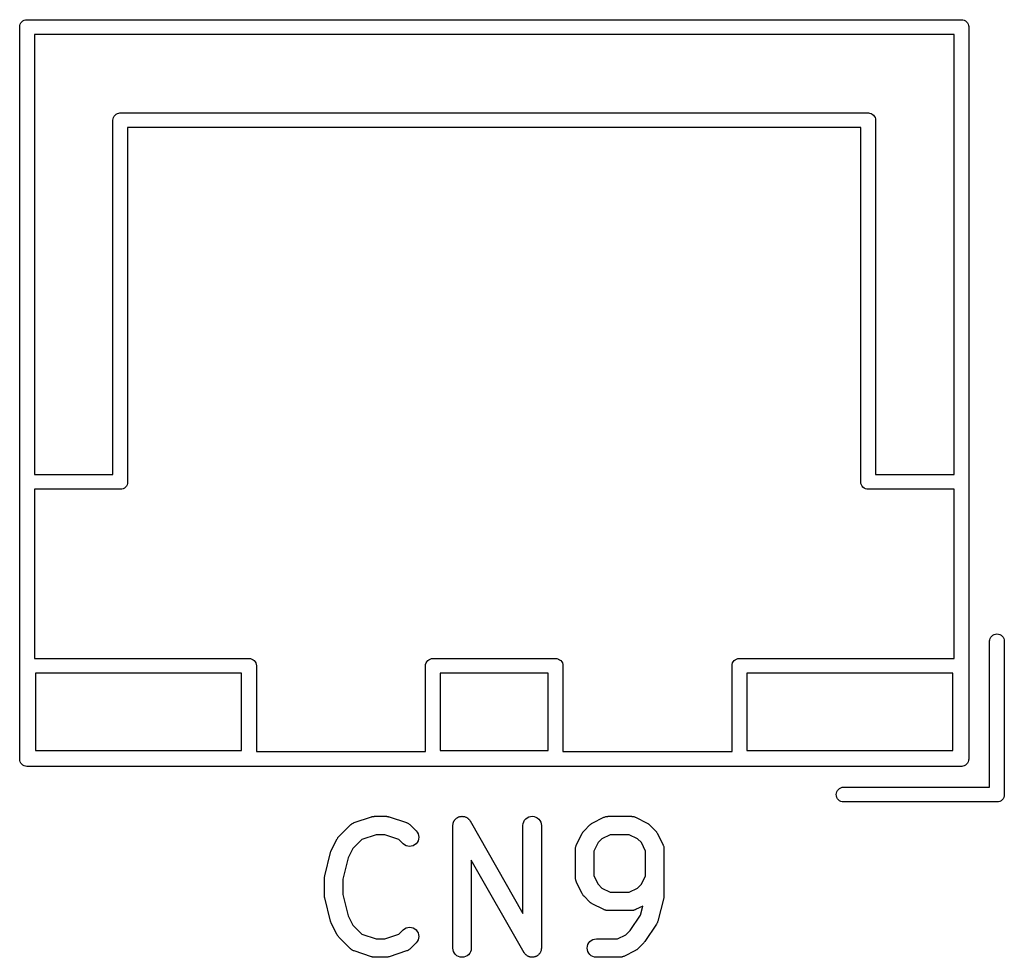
# Model space of a CAD drawing. Extents: x 0.02 to 3.89, y 0.07 to 3.88.
# Tile 62 of 172: x 0.27 to 0.58, y 3.12 to 3.42. Entities that reach past the tile are written whole.
import ezdxf

# ---------------------------------------------------------------- set-up
doc = ezdxf.new("R2010")
doc.units = 0
doc.header["$MEASUREMENT"] = 0
doc.layers.add('BLACK', color=7, linetype='CONTINUOUS')

msp = doc.modelspace()

# ---------------------------------------------------------------- linework, layer by layer
at = {"layer": 'BLACK', "linetype": 'CONTINUOUS'}
for p, q in [((0.267318, 3.42085), (0.267613, 3.42121)), ((0.267613, 3.42121), (0.267973, 3.4215)), ((0.267973, 3.4215), (0.268383, 3.42172)), ((0.268383, 3.42172), (0.268828, 3.42186)), ((0.268828, 3.42186), (0.269175, 3.42189)), ((0.269175, 3.42189), (0.269291, 3.4219)), ((0.269291, 3.4219), (0.269407, 3.42189)), ((0.269407, 3.42189), (0.569175, 3.42189)), ((0.569175, 3.42189), (0.569291, 3.4219)), ((0.569291, 3.4219), (0.569754, 3.42186)), ((0.569754, 3.42186), (0.5702, 3.42172)), ((0.5702, 3.42172), (0.57061, 3.4215)), ((0.57061, 3.4215), (0.57097, 3.42121)), ((0.57097, 3.42121), (0.571265, 3.42085)), ((0.266918, 3.41953), (0.266963, 3.41999)), ((0.266929, 3.41941), (0.266918, 3.41953)), ((0.266929, 3.1846), (0.266929, 3.41941)), ((0.266963, 3.41999), (0.267098, 3.42044)), ((0.267098, 3.42044), (0.267318, 3.42085)), ((0.571265, 3.42085), (0.571484, 3.42044)), ((0.571484, 3.42044), (0.571619, 3.41999)), ((0.571619, 3.41999), (0.571649, 3.41969)), ((0.571649, 3.41969), (0.571665, 3.41953)), ((0.571665, 3.41953), (0.571654, 3.41941)), ((0.571654, 3.41941), (0.571654, 3.1846)), ((0.566929, 3.41717), (0.271654, 3.41717)), ((0.271654, 3.41717), (0.271654, 3.27583)), ((0.566929, 3.27583), (0.566929, 3.41717)), ((0.296839, 3.38961), (0.296885, 3.39007)), ((0.29685, 3.38949), (0.296839, 3.38961)), ((0.29685, 3.27583), (0.29685, 3.38949)), ((0.296885, 3.39007), (0.29702, 3.39051)), ((0.29702, 3.39051), (0.297239, 3.39092)), ((0.297239, 3.39092), (0.297534, 3.39128)), ((0.297534, 3.39128), (0.297894, 3.39158)), ((0.297894, 3.39158), (0.298304, 3.3918)), ((0.298304, 3.3918), (0.29875, 3.39193)), ((0.29875, 3.39193), (0.299097, 3.39197)), ((0.299097, 3.39197), (0.299213, 3.39198)), ((0.299097, 3.39197), (0.299097, 3.39197)), ((0.299213, 3.39198), (0.299329, 3.39197)), ((0.299329, 3.39197), (0.539254, 3.39197)), ((0.539254, 3.39197), (0.53937, 3.39198)), ((0.53937, 3.39198), (0.539486, 3.39197)), ((0.539486, 3.39197), (0.539833, 3.39193)), ((0.539833, 3.39193), (0.540278, 3.3918)), ((0.540278, 3.3918), (0.540689, 3.39158)), ((0.540689, 3.39158), (0.541048, 3.39128)), ((0.541048, 3.39128), (0.541344, 3.39092)), ((0.541344, 3.39092), (0.541563, 3.39051)), ((0.541563, 3.39051), (0.541698, 3.39007)), ((0.541698, 3.39007), (0.541728, 3.38977)), ((0.541728, 3.38977), (0.541744, 3.38961)), ((0.541744, 3.38961), (0.541732, 3.38949)), ((0.541732, 3.38949), (0.541732, 3.27583)), ((0.537008, 3.38724), (0.301575, 3.38724)), ((0.301575, 3.38724), (0.301575, 3.27358)), ((0.537008, 3.27358), (0.537008, 3.38724)), ((0.271654, 3.27583), (0.29685, 3.27583)), ((0.541732, 3.27583), (0.566929, 3.27583)), ((0.301406, 3.27256), (0.301186, 3.27215)), ((0.301541, 3.273), (0.301406, 3.27256)), ((0.301586, 3.27346), (0.301541, 3.273)), ((0.301575, 3.27358), (0.301586, 3.27346)), ((0.536996, 3.27346), (0.537008, 3.27358)), ((0.537042, 3.273), (0.536996, 3.27346)), ((0.537177, 3.27256), (0.537042, 3.273)), ((0.537396, 3.27215), (0.537177, 3.27256)), ((0.299097, 3.2711), (0.271654, 3.2711)), ((0.271654, 3.2711), (0.271654, 3.21677)), ((0.299213, 3.27109), (0.299097, 3.2711)), ((0.299329, 3.2711), (0.299213, 3.27109)), ((0.299676, 3.27114), (0.299329, 3.2711)), ((0.299329, 3.2711), (0.299329, 3.2711)), ((0.300121, 3.27127), (0.299676, 3.27114)), ((0.300531, 3.27149), (0.300121, 3.27127)), ((0.300891, 3.27179), (0.300531, 3.27149)), ((0.301186, 3.27215), (0.300891, 3.27179)), ((0.537692, 3.27179), (0.537396, 3.27215)), ((0.538051, 3.27149), (0.537692, 3.27179)), ((0.538462, 3.27127), (0.538051, 3.27149)), ((0.538907, 3.27114), (0.538462, 3.27127)), ((0.539143, 3.27111), (0.538907, 3.27114)), ((0.53937, 3.27109), (0.539143, 3.27111)), ((0.539486, 3.2711), (0.53937, 3.27109)), ((0.566929, 3.2711), (0.539486, 3.2711)), ((0.566929, 3.21677), (0.566929, 3.2711)), ((0.578346, 3.2224), (0.578381, 3.22275)), ((0.578346, 3.17543), (0.578346, 3.2224)), ((0.578381, 3.22275), (0.578516, 3.22319)), ((0.578516, 3.22319), (0.578735, 3.2236)), ((0.578735, 3.2236), (0.57903, 3.22396)), ((0.57903, 3.22396), (0.57939, 3.22426)), ((0.57939, 3.22426), (0.5798, 3.22448)), ((0.5798, 3.22448), (0.580246, 3.22461)), ((0.580246, 3.22461), (0.580709, 3.22466)), ((0.580709, 3.22466), (0.581172, 3.22461)), ((0.581172, 3.22461), (0.581617, 3.22448)), ((0.581617, 3.22448), (0.582027, 3.22426)), ((0.582027, 3.22426), (0.582387, 3.22396)), ((0.582387, 3.22396), (0.582682, 3.2236)), ((0.582682, 3.2236), (0.582902, 3.22319)), ((0.582902, 3.22319), (0.583037, 3.22275)), ((0.583037, 3.22275), (0.583071, 3.2224)), ((0.583071, 3.2224), (0.583071, 3.17319)), ((0.271654, 3.21677), (0.340435, 3.21677)), ((0.340435, 3.21677), (0.340551, 3.21678)), ((0.340551, 3.21678), (0.341014, 3.21674)), ((0.341014, 3.21674), (0.34146, 3.2166)), ((0.34146, 3.2166), (0.34187, 3.21638)), ((0.34187, 3.21638), (0.34223, 3.21609)), ((0.34223, 3.21609), (0.342525, 3.21573)), ((0.342525, 3.21573), (0.342744, 3.21532)), ((0.397413, 3.21532), (0.397633, 3.21573)), ((0.397633, 3.21573), (0.397928, 3.21609)), ((0.397928, 3.21609), (0.398288, 3.21638)), ((0.398288, 3.21638), (0.398698, 3.2166)), ((0.398698, 3.2166), (0.399143, 3.21674)), ((0.399143, 3.21674), (0.39949, 3.21677)), ((0.39949, 3.21677), (0.399606, 3.21678)), ((0.399606, 3.21678), (0.399722, 3.21677)), ((0.399722, 3.21677), (0.43886, 3.21677)), ((0.43886, 3.21677), (0.438976, 3.21678)), ((0.438976, 3.21678), (0.439439, 3.21674)), ((0.439439, 3.21674), (0.439885, 3.2166)), ((0.439885, 3.2166), (0.440295, 3.21638)), ((0.440295, 3.21638), (0.440655, 3.21609)), ((0.440655, 3.21609), (0.44095, 3.21573)), ((0.44095, 3.21573), (0.441169, 3.21532)), ((0.495839, 3.21532), (0.496058, 3.21573)), ((0.496058, 3.21573), (0.496353, 3.21609)), ((0.496353, 3.21609), (0.496713, 3.21638)), ((0.496713, 3.21638), (0.497123, 3.2166)), ((0.497123, 3.2166), (0.497568, 3.21674)), ((0.497568, 3.21674), (0.497916, 3.21677)), ((0.497916, 3.21677), (0.498031, 3.21678)), ((0.498031, 3.21678), (0.498147, 3.21677)), ((0.498147, 3.21677), (0.566929, 3.21677)), ((0.342744, 3.21532), (0.342879, 3.21487)), ((0.342879, 3.21487), (0.342909, 3.21457)), ((0.342909, 3.21457), (0.342925, 3.21441)), ((0.342925, 3.21441), (0.342913, 3.21429)), ((0.342913, 3.21429), (0.342913, 3.18685)), ((0.397233, 3.21441), (0.397278, 3.21487)), ((0.397244, 3.21429), (0.397233, 3.21441)), ((0.397244, 3.18685), (0.397244, 3.21429)), ((0.397278, 3.21487), (0.397413, 3.21532)), ((0.441169, 3.21532), (0.441304, 3.21487)), ((0.441304, 3.21487), (0.441334, 3.21457)), ((0.441334, 3.21457), (0.44135, 3.21441)), ((0.44135, 3.21441), (0.441339, 3.21429)), ((0.441339, 3.21429), (0.441339, 3.18685)), ((0.495658, 3.21441), (0.495703, 3.21487)), ((0.495669, 3.21429), (0.495658, 3.21441)), ((0.495669, 3.18685), (0.495669, 3.21429)), ((0.495703, 3.21487), (0.495839, 3.21532)), ((0.272047, 3.21205), (0.272047, 3.18724)), ((0.338189, 3.21205), (0.272047, 3.21205)), ((0.338189, 3.18724), (0.338189, 3.21205)), ((0.401969, 3.21205), (0.401969, 3.18724)), ((0.436614, 3.21205), (0.401969, 3.21205)), ((0.436614, 3.18724), (0.436614, 3.21205)), ((0.500394, 3.21205), (0.500394, 3.18724)), ((0.566535, 3.21205), (0.500394, 3.21205)), ((0.566535, 3.18724), (0.566535, 3.21205)), ((0.272047, 3.18724), (0.338189, 3.18724)), ((0.401969, 3.18724), (0.436614, 3.18724)), ((0.500394, 3.18724), (0.566535, 3.18724)), ((0.266918, 3.18449), (0.266929, 3.1846)), ((0.266963, 3.18403), (0.266918, 3.18449)), ((0.267098, 3.18358), (0.266963, 3.18403)), ((0.342913, 3.18685), (0.397244, 3.18685)), ((0.441339, 3.18685), (0.495669, 3.18685)), ((0.571619, 3.18403), (0.571484, 3.18358)), ((0.571637, 3.1842), (0.571619, 3.18403)), ((0.571654, 3.18437), (0.571637, 3.1842)), ((0.571654, 3.1846), (0.571665, 3.18449)), ((0.571665, 3.18449), (0.571654, 3.18437)), ((0.571654, 3.18437), (0.571654, 3.18437)), ((0.267318, 3.18317), (0.267098, 3.18358)), ((0.267613, 3.18281), (0.267318, 3.18317)), ((0.267973, 3.18251), (0.267613, 3.18281)), ((0.268383, 3.1823), (0.267973, 3.18251)), ((0.268828, 3.18216), (0.268383, 3.1823)), ((0.269175, 3.18213), (0.268828, 3.18216)), ((0.269291, 3.18211), (0.269175, 3.18213)), ((0.269175, 3.18213), (0.269175, 3.18213)), ((0.269407, 3.18213), (0.269291, 3.18211)), ((0.569175, 3.18213), (0.269407, 3.18213)), ((0.569291, 3.18211), (0.569175, 3.18213)), ((0.569407, 3.18213), (0.569291, 3.18211)), ((0.569754, 3.18216), (0.569407, 3.18213)), ((0.569407, 3.18213), (0.569407, 3.18213)), ((0.5702, 3.1823), (0.569754, 3.18216)), ((0.57061, 3.18251), (0.5702, 3.1823)), ((0.57097, 3.18281), (0.57061, 3.18251)), ((0.571265, 3.18317), (0.57097, 3.18281)), ((0.571484, 3.18358), (0.571265, 3.18317)), ((0.529303, 3.17398), (0.529522, 3.17439)), ((0.529522, 3.17439), (0.529818, 3.17475)), ((0.529818, 3.17475), (0.530177, 3.17504)), ((0.530177, 3.17504), (0.530588, 3.17526)), ((0.530588, 3.17526), (0.531033, 3.1754)), ((0.531033, 3.1754), (0.53138, 3.17543)), ((0.53138, 3.17543), (0.578346, 3.17543)), ((0.529122, 3.17307), (0.529168, 3.17353)), ((0.529168, 3.17261), (0.529122, 3.17307)), ((0.529168, 3.17353), (0.529303, 3.17398)), ((0.529303, 3.17216), (0.529168, 3.17261)), ((0.529522, 3.17175), (0.529303, 3.17216)), ((0.529818, 3.17139), (0.529522, 3.17175)), ((0.530177, 3.1711), (0.529818, 3.17139)), ((0.582387, 3.17139), (0.582027, 3.1711)), ((0.582682, 3.17175), (0.582387, 3.17139)), ((0.582902, 3.17216), (0.582682, 3.17175)), ((0.583037, 3.17261), (0.582902, 3.17216)), ((0.583051, 3.17276), (0.583037, 3.17261)), ((0.583071, 3.17295), (0.583051, 3.17276)), ((0.583071, 3.17319), (0.583082, 3.17307)), ((0.583082, 3.17307), (0.583071, 3.17295)), ((0.583071, 3.17295), (0.583071, 3.17295)), ((0.530588, 3.17088), (0.530177, 3.1711)), ((0.531033, 3.17074), (0.530588, 3.17088)), ((0.53138, 3.17071), (0.531033, 3.17074)), ((0.580593, 3.17071), (0.53138, 3.17071)), ((0.580709, 3.1707), (0.580593, 3.17071)), ((0.580825, 3.17071), (0.580709, 3.1707)), ((0.581172, 3.17074), (0.580825, 3.17071)), ((0.580825, 3.17071), (0.580825, 3.17071)), ((0.581617, 3.17088), (0.581172, 3.17074)), ((0.582027, 3.1711), (0.581617, 3.17088)), ((0.374301, 3.16406), (0.379925, 3.16594)), ((0.379925, 3.16594), (0.379964, 3.16595)), ((0.379964, 3.16595), (0.380126, 3.16598)), ((0.380126, 3.16598), (0.380285, 3.16603)), ((0.380285, 3.16603), (0.380408, 3.16604)), ((0.380408, 3.16604), (0.380528, 3.16607)), ((0.380528, 3.16607), (0.380693, 3.16607)), ((0.380693, 3.16607), (0.380859, 3.16609)), ((0.380859, 3.16609), (0.384608, 3.16609)), ((0.384608, 3.16609), (0.384649, 3.16609)), ((0.384649, 3.16609), (0.384814, 3.16607)), ((0.384814, 3.16607), (0.38498, 3.16606)), ((0.38498, 3.16606), (0.3851, 3.16604)), ((0.3851, 3.16604), (0.385222, 3.16602)), ((0.385222, 3.16602), (0.38538, 3.16597)), ((0.38538, 3.16597), (0.385542, 3.16594)), ((0.385542, 3.16594), (0.391166, 3.16406)), ((0.406544, 3.1648), (0.406608, 3.16488)), ((0.406608, 3.16488), (0.406661, 3.16496)), ((0.406661, 3.16496), (0.406793, 3.1651)), ((0.406793, 3.1651), (0.406914, 3.16524)), ((0.406914, 3.16524), (0.406992, 3.16531)), ((0.406992, 3.16531), (0.407061, 3.16538)), ((0.407061, 3.16538), (0.407216, 3.16549)), ((0.407216, 3.16549), (0.407363, 3.16561)), ((0.407363, 3.16561), (0.407452, 3.16565)), ((0.407452, 3.16565), (0.407533, 3.16571)), ((0.407533, 3.16571), (0.407706, 3.16578)), ((0.407706, 3.16578), (0.407874, 3.16587)), ((0.407874, 3.16587), (0.40797, 3.1659)), ((0.40797, 3.1659), (0.408061, 3.16594)), ((0.408061, 3.16594), (0.408245, 3.16598)), ((0.408245, 3.16598), (0.408427, 3.16604)), ((0.408427, 3.16604), (0.408526, 3.16604)), ((0.408526, 3.16604), (0.408623, 3.16607)), ((0.408623, 3.16607), (0.408812, 3.16607)), ((0.408812, 3.16607), (0.409001, 3.16609)), ((0.409001, 3.16609), (0.4091, 3.16608)), ((0.4091, 3.16608), (0.409199, 3.16608)), ((0.409199, 3.16608), (0.409386, 3.16605)), ((0.409386, 3.16605), (0.409574, 3.16603)), ((0.409574, 3.16603), (0.409669, 3.166)), ((0.409669, 3.166), (0.409767, 3.16598)), ((0.409767, 3.16598), (0.409943, 3.16591)), ((0.409943, 3.16591), (0.410124, 3.16586)), ((0.410124, 3.16586), (0.410212, 3.16581)), ((0.410212, 3.16581), (0.410305, 3.16577)), ((0.410305, 3.16577), (0.410465, 3.16567)), ((0.410465, 3.16567), (0.410631, 3.16558)), ((0.410631, 3.16558), (0.410708, 3.16552)), ((0.410708, 3.16552), (0.410792, 3.16547)), ((0.410792, 3.16547), (0.410929, 3.16534)), ((0.410929, 3.16534), (0.411075, 3.16522)), ((0.411075, 3.16522), (0.411138, 3.16514)), ((0.411138, 3.16514), (0.41121, 3.16507)), ((0.41121, 3.16507), (0.41132, 3.16492)), ((0.41132, 3.16492), (0.41144, 3.16477)), ((0.429041, 3.1648), (0.429411, 3.16524)), ((0.429411, 3.16524), (0.42986, 3.16561)), ((0.42986, 3.16561), (0.430371, 3.16587)), ((0.430371, 3.16587), (0.430924, 3.16604)), ((0.430924, 3.16604), (0.431498, 3.16609)), ((0.431498, 3.16609), (0.432071, 3.16603)), ((0.432071, 3.16603), (0.432622, 3.16586)), ((0.432622, 3.16586), (0.433128, 3.16558)), ((0.433128, 3.16558), (0.433572, 3.16522)), ((0.433572, 3.16522), (0.433937, 3.16477)), ((0.450779, 3.1639), (0.454529, 3.16578)), ((0.454529, 3.16578), (0.454566, 3.16579)), ((0.454566, 3.16579), (0.454647, 3.16582)), ((0.454647, 3.16582), (0.454724, 3.16586)), ((0.454724, 3.16586), (0.454917, 3.16592)), ((0.454917, 3.16592), (0.455107, 3.16599)), ((0.455107, 3.16599), (0.455192, 3.16601)), ((0.455192, 3.16601), (0.455276, 3.16603)), ((0.455276, 3.16603), (0.455477, 3.16605)), ((0.455477, 3.16605), (0.455676, 3.16608)), ((0.455676, 3.16608), (0.455763, 3.16608)), ((0.455763, 3.16608), (0.455849, 3.16609)), ((0.455849, 3.16609), (0.463348, 3.16609)), ((0.463348, 3.16609), (0.46339, 3.16609)), ((0.46339, 3.16609), (0.463476, 3.16608)), ((0.463476, 3.16608), (0.463563, 3.16608)), ((0.463563, 3.16608), (0.463762, 3.16605)), ((0.463762, 3.16605), (0.463962, 3.16602)), ((0.463962, 3.16602), (0.464045, 3.166)), ((0.464045, 3.166), (0.464131, 3.16598)), ((0.464131, 3.16598), (0.46432, 3.16591)), ((0.46432, 3.16591), (0.464512, 3.16585)), ((0.464512, 3.16585), (0.464588, 3.16581)), ((0.464588, 3.16581), (0.464669, 3.16578)), ((0.464669, 3.16578), (0.468418, 3.1639)), ((0.369397, 3.1596), (0.373146, 3.16335)), ((0.373146, 3.16335), (0.373176, 3.16338)), ((0.373176, 3.16338), (0.373244, 3.16343)), ((0.373244, 3.16343), (0.373304, 3.16349)), ((0.373304, 3.16349), (0.373469, 3.16361)), ((0.373469, 3.16361), (0.373626, 3.16374)), ((0.373626, 3.16374), (0.373703, 3.16378)), ((0.373703, 3.16378), (0.373774, 3.16383)), ((0.373774, 3.16383), (0.373959, 3.16391)), ((0.373959, 3.16391), (0.374138, 3.164)), ((0.374138, 3.164), (0.374221, 3.16403)), ((0.374221, 3.16403), (0.374301, 3.16406)), ((0.391166, 3.16406), (0.391205, 3.16405)), ((0.391205, 3.16405), (0.391284, 3.16401)), ((0.391284, 3.16401), (0.391367, 3.16399)), ((0.391367, 3.16399), (0.391545, 3.16389)), ((0.391545, 3.16389), (0.391728, 3.16381)), ((0.391728, 3.16381), (0.391798, 3.16375)), ((0.391798, 3.16375), (0.391875, 3.16371)), ((0.391875, 3.16371), (0.392031, 3.16359)), ((0.392031, 3.16359), (0.392194, 3.16347)), ((0.392194, 3.16347), (0.392253, 3.1634)), ((0.392253, 3.1634), (0.39232, 3.16335)), ((0.39232, 3.16335), (0.394195, 3.16147)), ((0.406027, 3.16313), (0.406028, 3.16318)), ((0.406027, 3.12376), (0.406027, 3.16313)), ((0.406028, 3.16318), (0.406039, 3.16327)), ((0.406037, 3.16337), (0.406071, 3.16356)), ((0.406039, 3.16327), (0.406037, 3.16337)), ((0.406071, 3.16356), (0.406092, 3.16375)), ((0.406092, 3.16375), (0.406122, 3.16384)), ((0.406122, 3.16384), (0.40614, 3.16394)), ((0.40614, 3.16394), (0.406209, 3.16412)), ((0.406209, 3.16412), (0.406266, 3.1643)), ((0.406266, 3.1643), (0.406314, 3.16439)), ((0.406314, 3.16439), (0.406351, 3.16448)), ((0.406351, 3.16448), (0.406452, 3.16464)), ((0.406452, 3.16464), (0.406544, 3.1648)), ((0.41144, 3.16477), (0.411486, 3.16468)), ((0.411486, 3.16468), (0.411544, 3.1646)), ((0.411544, 3.1646), (0.428525, 3.13488)), ((0.428525, 3.16318), (0.428589, 3.16375)), ((0.428525, 3.16313), (0.428525, 3.16318)), ((0.428525, 3.13488), (0.428525, 3.16313)), ((0.428589, 3.16375), (0.428763, 3.1643)), ((0.428763, 3.1643), (0.429041, 3.1648)), ((0.433937, 3.16477), (0.434207, 3.16426)), ((0.434207, 3.16426), (0.434374, 3.16371)), ((0.434374, 3.16371), (0.43443, 3.16313)), ((0.43443, 3.16313), (0.43443, 3.12376)), ((0.448137, 3.16147), (0.450012, 3.16335)), ((0.450012, 3.16335), (0.450041, 3.16338)), ((0.450041, 3.16338), (0.450171, 3.16348)), ((0.450171, 3.16348), (0.450291, 3.16359)), ((0.450291, 3.16359), (0.450396, 3.16366)), ((0.450396, 3.16366), (0.450492, 3.16374)), ((0.450492, 3.16374), (0.450639, 3.16381)), ((0.450639, 3.16381), (0.450779, 3.1639)), ((0.468418, 3.1639), (0.468455, 3.16388)), ((0.468455, 3.16388), (0.468594, 3.16379)), ((0.468594, 3.16379), (0.46874, 3.16371)), ((0.46874, 3.16371), (0.468835, 3.16364)), ((0.468835, 3.16364), (0.468939, 3.16357)), ((0.468939, 3.16357), (0.469058, 3.16345)), ((0.469058, 3.16345), (0.469186, 3.16335)), ((0.469186, 3.16335), (0.471061, 3.16147)), ((0.366969, 3.15508), (0.368844, 3.15883)), ((0.368844, 3.15883), (0.368862, 3.15887)), ((0.368862, 3.15887), (0.368953, 3.15901)), ((0.368953, 3.15901), (0.369031, 3.15915)), ((0.369031, 3.15915), (0.369109, 3.15925)), ((0.369109, 3.15925), (0.369176, 3.15935)), ((0.369176, 3.15935), (0.369292, 3.15947)), ((0.369292, 3.15947), (0.369397, 3.1596)), ((0.376829, 3.15868), (0.373912, 3.15576)), ((0.381338, 3.16018), (0.376829, 3.15868)), ((0.384129, 3.16018), (0.381338, 3.16018)), ((0.388637, 3.15868), (0.384129, 3.16018)), ((0.390019, 3.1573), (0.388637, 3.15868)), ((0.394195, 3.16147), (0.394224, 3.16144)), ((0.394224, 3.16144), (0.394584, 3.16099)), ((0.394584, 3.16099), (0.394849, 3.16048)), ((0.394998, 3.15878), (0.394825, 3.15823)), ((0.394849, 3.16048), (0.39501, 3.15993)), ((0.39506, 3.15935), (0.394998, 3.15878)), ((0.39501, 3.15993), (0.39506, 3.15935)), ((0.445709, 3.15696), (0.447584, 3.16071)), ((0.447584, 3.16071), (0.447603, 3.16074)), ((0.447603, 3.16074), (0.447693, 3.16088)), ((0.447693, 3.16088), (0.447771, 3.16103)), ((0.447771, 3.16103), (0.447849, 3.16112)), ((0.447849, 3.16112), (0.447916, 3.16123)), ((0.447916, 3.16123), (0.448032, 3.16134)), ((0.448032, 3.16134), (0.448137, 3.16147)), ((0.453849, 3.15883), (0.452652, 3.15764)), ((0.456546, 3.16018), (0.453849, 3.15883)), ((0.462651, 3.16018), (0.456546, 3.16018)), ((0.465349, 3.15883), (0.462651, 3.16018)), ((0.466546, 3.15764), (0.465349, 3.15883)), ((0.471061, 3.16147), (0.471089, 3.16144)), ((0.471089, 3.16144), (0.471193, 3.16131)), ((0.471193, 3.16131), (0.471307, 3.16119)), ((0.471307, 3.16119), (0.471372, 3.16109)), ((0.471372, 3.16109), (0.471449, 3.16099)), ((0.471449, 3.16099), (0.471525, 3.16085)), ((0.471525, 3.16085), (0.471614, 3.16071)), ((0.471614, 3.16071), (0.473488, 3.15696)), ((0.373912, 3.15576), (0.372396, 3.15273)), ((0.390465, 3.15693), (0.390019, 3.1573)), ((0.390972, 3.15666), (0.390465, 3.15693)), ((0.391524, 3.15649), (0.390972, 3.15666)), ((0.392097, 3.15643), (0.391524, 3.15649)), ((0.392671, 3.15649), (0.392097, 3.15643)), ((0.393223, 3.15665), (0.392671, 3.15649)), ((0.393733, 3.15692), (0.393223, 3.15665)), ((0.39418, 3.15728), (0.393733, 3.15692)), ((0.394549, 3.15773), (0.39418, 3.15728)), ((0.394825, 3.15823), (0.394549, 3.15773)), ((0.445397, 3.15564), (0.445398, 3.15568)), ((0.445397, 3.14626), (0.445397, 3.15564)), ((0.445398, 3.15568), (0.445407, 3.15576)), ((0.445405, 3.15585), (0.445439, 3.15605)), ((0.445407, 3.15576), (0.445405, 3.15585)), ((0.445439, 3.15605), (0.445462, 3.15625)), ((0.445462, 3.15625), (0.445488, 3.15633)), ((0.445488, 3.15633), (0.445503, 3.15642)), ((0.445503, 3.15642), (0.445575, 3.15661)), ((0.445575, 3.15661), (0.445636, 3.1568)), ((0.445636, 3.1568), (0.445678, 3.15687)), ((0.445678, 3.15687), (0.445709, 3.15696)), ((0.452652, 3.15764), (0.451303, 3.15494)), ((0.467895, 3.15494), (0.466546, 3.15764)), ((0.473488, 3.15696), (0.473507, 3.15692)), ((0.473507, 3.15692), (0.473537, 3.15684)), ((0.473537, 3.15684), (0.473577, 3.15676)), ((0.473577, 3.15676), (0.473636, 3.15657)), ((0.473636, 3.15657), (0.473705, 3.15638)), ((0.473705, 3.15638), (0.473719, 3.15629)), ((0.473719, 3.15629), (0.473744, 3.15621)), ((0.473744, 3.15621), (0.473764, 3.15601)), ((0.473764, 3.15601), (0.473795, 3.15581)), ((0.473795, 3.15581), (0.473792, 3.15572)), ((0.473792, 3.15572), (0.4738, 3.15564)), ((0.4738, 3.15564), (0.4738, 3.14064)), ((0.364871, 3.14698), (0.366745, 3.15448)), ((0.366745, 3.15448), (0.366756, 3.15452)), ((0.366756, 3.15452), (0.36676, 3.15453)), ((0.36676, 3.15453), (0.366763, 3.15454)), ((0.366763, 3.15454), (0.366861, 3.1548)), ((0.366861, 3.1548), (0.366957, 3.15506)), ((0.366957, 3.15506), (0.366964, 3.15507)), ((0.366964, 3.15507), (0.366969, 3.15508)), ((0.372396, 3.15273), (0.370688, 3.1459)), ((0.451303, 3.15494), (0.451303, 3.14696)), ((0.467895, 3.14696), (0.467895, 3.15494)), ((0.428914, 3.1223), (0.411933, 3.15202)), ((0.411933, 3.15202), (0.411933, 3.12376)), ((0.364783, 3.1463), (0.364789, 3.14636)), ((0.364783, 3.14626), (0.364783, 3.1463)), ((0.364783, 3.14064), (0.364783, 3.14626)), ((0.364786, 3.14641), (0.364821, 3.14664)), ((0.364789, 3.14636), (0.364786, 3.14641)), ((0.364821, 3.14664), (0.364847, 3.14688)), ((0.364847, 3.14688), (0.364863, 3.14693)), ((0.364863, 3.14693), (0.364871, 3.14698)), ((0.370688, 3.1459), (0.370688, 3.141)), ((0.445406, 3.14618), (0.445397, 3.14626)), ((0.445403, 3.14609), (0.445406, 3.14618)), ((0.445434, 3.14589), (0.445403, 3.14609)), ((0.445454, 3.14569), (0.445434, 3.14589)), ((0.451303, 3.14696), (0.452652, 3.14426)), ((0.466546, 3.14426), (0.467895, 3.14696)), ((0.445479, 3.1456), (0.445454, 3.14569)), ((0.445492, 3.14552), (0.445479, 3.1456)), ((0.445562, 3.14533), (0.445492, 3.14552)), ((0.44562, 3.14514), (0.445562, 3.14533)), ((0.445661, 3.14506), (0.44562, 3.14514)), ((0.445691, 3.14498), (0.445661, 3.14506)), ((0.445709, 3.14494), (0.445691, 3.14498)), ((0.447584, 3.14119), (0.445709, 3.14494)), ((0.452652, 3.14426), (0.453849, 3.14306)), ((0.453849, 3.14306), (0.456546, 3.14172)), ((0.462651, 3.14172), (0.465349, 3.14306)), ((0.465349, 3.14306), (0.466546, 3.14426)), ((0.364788, 3.14058), (0.364783, 3.14064)), ((0.364784, 3.14053), (0.364788, 3.14058)), ((0.364816, 3.1403), (0.364784, 3.14053)), ((0.364839, 3.14006), (0.364816, 3.1403)), ((0.364854, 3.14001), (0.364839, 3.14006)), ((0.364861, 3.13996), (0.364854, 3.14001)), ((0.364871, 3.13992), (0.364861, 3.13996)), ((0.366745, 3.13242), (0.364871, 3.13992)), ((0.370688, 3.141), (0.372396, 3.13417)), ((0.447672, 3.14105), (0.447584, 3.14119)), ((0.447749, 3.1409), (0.447672, 3.14105)), ((0.447825, 3.14081), (0.447749, 3.1409)), ((0.447891, 3.1407), (0.447825, 3.14081)), ((0.448005, 3.14058), (0.447891, 3.1407)), ((0.448108, 3.14045), (0.448005, 3.14058)), ((0.448137, 3.14042), (0.448108, 3.14045)), ((0.450012, 3.13855), (0.448137, 3.14042)), ((0.456546, 3.14172), (0.462651, 3.14172)), ((0.473712, 3.13992), (0.471837, 3.13242)), ((0.47372, 3.13997), (0.473712, 3.13992)), ((0.473736, 3.14002), (0.47372, 3.13997)), ((0.473762, 3.14026), (0.473736, 3.14002)), ((0.473797, 3.14049), (0.473762, 3.14026)), ((0.4738, 3.1406), (0.473794, 3.14054)), ((0.473794, 3.14054), (0.473797, 3.14049)), ((0.4738, 3.14064), (0.4738, 3.1406)), ((0.45014, 3.13844), (0.450012, 3.13855)), ((0.450259, 3.13833), (0.45014, 3.13844)), ((0.450362, 3.13826), (0.450259, 3.13833)), ((0.450457, 3.13818), (0.450362, 3.13826)), ((0.450603, 3.13811), (0.450457, 3.13818)), ((0.450742, 3.13802), (0.450603, 3.13811)), ((0.450779, 3.138), (0.450742, 3.13802)), ((0.454529, 3.13612), (0.450779, 3.138)), ((0.466961, 3.13727), (0.464669, 3.13612)), ((0.466232, 3.13435), (0.466961, 3.13727)), ((0.372396, 3.13417), (0.373912, 3.13114)), ((0.45461, 3.13609), (0.454529, 3.13612)), ((0.454686, 3.13605), (0.45461, 3.13609)), ((0.454878, 3.13599), (0.454686, 3.13605)), ((0.455067, 3.13592), (0.454878, 3.13599)), ((0.455153, 3.1359), (0.455067, 3.13592)), ((0.455235, 3.13587), (0.455153, 3.1359)), ((0.455436, 3.13585), (0.455235, 3.13587)), ((0.455635, 3.13582), (0.455436, 3.13585)), ((0.455722, 3.13582), (0.455635, 3.13582)), ((0.455808, 3.13581), (0.455722, 3.13582)), ((0.455849, 3.13581), (0.455808, 3.13581)), ((0.463348, 3.13581), (0.455849, 3.13581)), ((0.462928, 3.1294), (0.466232, 3.13435)), ((0.463435, 3.13582), (0.463348, 3.13581)), ((0.463522, 3.13582), (0.463435, 3.13582)), ((0.463721, 3.13585), (0.463522, 3.13582)), ((0.463922, 3.13587), (0.463721, 3.13585)), ((0.464005, 3.13589), (0.463922, 3.13587)), ((0.464091, 3.1359), (0.464005, 3.13589)), ((0.46428, 3.13597), (0.464091, 3.1359)), ((0.464474, 3.13603), (0.46428, 3.13597)), ((0.46455, 3.13607), (0.464474, 3.13603)), ((0.464632, 3.1361), (0.46455, 3.13607)), ((0.464669, 3.13612), (0.464632, 3.1361)), ((0.36675, 3.13241), (0.366745, 3.13242)), ((0.366752, 3.1324), (0.36675, 3.13241)), ((0.366846, 3.13214), (0.366752, 3.1324)), ((0.366939, 3.13188), (0.366846, 3.13214)), ((0.366946, 3.13187), (0.366939, 3.13188)), ((0.366951, 3.13185), (0.366946, 3.13187)), ((0.366969, 3.13182), (0.366951, 3.13185)), ((0.368844, 3.12807), (0.366969, 3.13182)), ((0.373912, 3.13114), (0.376829, 3.12822)), ((0.390499, 3.12999), (0.391011, 3.13026)), ((0.391011, 3.13026), (0.391564, 3.13042)), ((0.391564, 3.13042), (0.392138, 3.13047)), ((0.392138, 3.13047), (0.392711, 3.1304)), ((0.392711, 3.1304), (0.393261, 3.13023)), ((0.393261, 3.13023), (0.393767, 3.12996)), ((0.471429, 3.1315), (0.46768, 3.12588)), ((0.471522, 3.13167), (0.471429, 3.1315)), ((0.471626, 3.13184), (0.471522, 3.13167)), ((0.471658, 3.13193), (0.471626, 3.13184)), ((0.471701, 3.13201), (0.471658, 3.13193)), ((0.471758, 3.1322), (0.471701, 3.13201)), ((0.471827, 3.13238), (0.471758, 3.1322)), ((0.471837, 3.13242), (0.471827, 3.13238)), ((0.368932, 3.12793), (0.368844, 3.12807)), ((0.369008, 3.12778), (0.368932, 3.12793)), ((0.369085, 3.12768), (0.369008, 3.12778)), ((0.369151, 3.12758), (0.369085, 3.12768)), ((0.369264, 3.12746), (0.369151, 3.12758)), ((0.369368, 3.12733), (0.369264, 3.12746)), ((0.369397, 3.1273), (0.369368, 3.12733)), ((0.373146, 3.12355), (0.369397, 3.1273)), ((0.376829, 3.12822), (0.381338, 3.12672)), ((0.384129, 3.12672), (0.388637, 3.12822)), ((0.388637, 3.12822), (0.390019, 3.1296)), ((0.390019, 3.1296), (0.390049, 3.12963)), ((0.390049, 3.12963), (0.390499, 3.12999)), ((0.393767, 3.12996), (0.39421, 3.12959)), ((0.39421, 3.12959), (0.394572, 3.12914)), ((0.394572, 3.12914), (0.394841, 3.12863)), ((0.395002, 3.12693), (0.394833, 3.12638)), ((0.394841, 3.12863), (0.395006, 3.12808)), ((0.39506, 3.1275), (0.395002, 3.12693)), ((0.395006, 3.12808), (0.39506, 3.1275)), ((0.458902, 3.12672), (0.461599, 3.12807)), ((0.461599, 3.12807), (0.462928, 3.1294)), ((0.381338, 3.12672), (0.384129, 3.12672)), ((0.394195, 3.12543), (0.39232, 3.12355)), ((0.394561, 3.12587), (0.394195, 3.12543)), ((0.394833, 3.12638), (0.394561, 3.12587)), ((0.406084, 3.12319), (0.406027, 3.12376)), ((0.411933, 3.12372), (0.411868, 3.12315)), ((0.411933, 3.12376), (0.411933, 3.12372)), ((0.43443, 3.12372), (0.434419, 3.12362)), ((0.43443, 3.12376), (0.43443, 3.12372)), ((0.449147, 3.12379), (0.449207, 3.12436)), ((0.449199, 3.12321), (0.449147, 3.12379)), ((0.449207, 3.12436), (0.449378, 3.12491)), ((0.449378, 3.12491), (0.449652, 3.12542)), ((0.449652, 3.12542), (0.450019, 3.12586)), ((0.450019, 3.12586), (0.450466, 3.12622)), ((0.450466, 3.12622), (0.450975, 3.12649)), ((0.450975, 3.12649), (0.451526, 3.12666)), ((0.451526, 3.12666), (0.4521, 3.12672)), ((0.4521, 3.12672), (0.458902, 3.12672)), ((0.467311, 3.12543), (0.465436, 3.12355)), ((0.467482, 3.12563), (0.467311, 3.12543)), ((0.467657, 3.12584), (0.467482, 3.12563)), ((0.467677, 3.12587), (0.467657, 3.12584)), ((0.46768, 3.12588), (0.467677, 3.12587)), ((0.467677, 3.12587), (0.467677, 3.12587)), ((0.467677, 3.12587), (0.467677, 3.12587)), ((0.373214, 3.1235), (0.373146, 3.12355)), ((0.373273, 3.12343), (0.373214, 3.1235)), ((0.373436, 3.12331), (0.373273, 3.12343)), ((0.373592, 3.12319), (0.373436, 3.12331)), ((0.373668, 3.12314), (0.373592, 3.12319)), ((0.373739, 3.12309), (0.373668, 3.12314)), ((0.373922, 3.12301), (0.373739, 3.12309)), ((0.3741, 3.12291), (0.373922, 3.12301)), ((0.374183, 3.12289), (0.3741, 3.12291)), ((0.374262, 3.12285), (0.374183, 3.12289)), ((0.374301, 3.12284), (0.374262, 3.12285)), ((0.379925, 3.12096), (0.374301, 3.12284)), ((0.380087, 3.12093), (0.379925, 3.12096)), ((0.380245, 3.12088), (0.380087, 3.12093)), ((0.380367, 3.12086), (0.380245, 3.12088)), ((0.380487, 3.12084), (0.380367, 3.12086)), ((0.380652, 3.12083), (0.380487, 3.12084)), ((0.380817, 3.12081), (0.380652, 3.12083)), ((0.380859, 3.12081), (0.380817, 3.12081)), ((0.384608, 3.12081), (0.380859, 3.12081)), ((0.384773, 3.12083), (0.384608, 3.12081)), ((0.384939, 3.12083), (0.384773, 3.12083)), ((0.385059, 3.12086), (0.384939, 3.12083)), ((0.385182, 3.12087), (0.385059, 3.12086)), ((0.38534, 3.12092), (0.385182, 3.12087)), ((0.385503, 3.12095), (0.38534, 3.12092)), ((0.385542, 3.12096), (0.385503, 3.12095)), ((0.391166, 3.12284), (0.385542, 3.12096)), ((0.391245, 3.12287), (0.391166, 3.12284)), ((0.391329, 3.1229), (0.391245, 3.12287)), ((0.391508, 3.12299), (0.391329, 3.1229)), ((0.391692, 3.12307), (0.391508, 3.12299)), ((0.391764, 3.12312), (0.391692, 3.12307)), ((0.391841, 3.12316), (0.391764, 3.12312)), ((0.391998, 3.12329), (0.391841, 3.12316)), ((0.392163, 3.12341), (0.391998, 3.12329)), ((0.392223, 3.12347), (0.392163, 3.12341)), ((0.392291, 3.12352), (0.392223, 3.12347)), ((0.39232, 3.12355), (0.392291, 3.12352)), ((0.40625, 3.12264), (0.406084, 3.12319)), ((0.406521, 3.12213), (0.40625, 3.12264)), ((0.406885, 3.12168), (0.406521, 3.12213)), ((0.407329, 3.12132), (0.406885, 3.12168)), ((0.407836, 3.12104), (0.407329, 3.12132)), ((0.408386, 3.12087), (0.407836, 3.12104)), ((0.408959, 3.12081), (0.408386, 3.12087)), ((0.409533, 3.12086), (0.408959, 3.12081)), ((0.410086, 3.12103), (0.409533, 3.12086)), ((0.410597, 3.12129), (0.410086, 3.12103)), ((0.411046, 3.12165), (0.410597, 3.12129)), ((0.411416, 3.1221), (0.411046, 3.12165)), ((0.411694, 3.1226), (0.411416, 3.1221)), ((0.411868, 3.12315), (0.411694, 3.1226)), ((0.428971, 3.12222), (0.428914, 3.1223)), ((0.429018, 3.12213), (0.428971, 3.12222)), ((0.429137, 3.12198), (0.429018, 3.12213)), ((0.429247, 3.12183), (0.429137, 3.12198)), ((0.429319, 3.12176), (0.429247, 3.12183)), ((0.429382, 3.12168), (0.429319, 3.12176)), ((0.429528, 3.12156), (0.429382, 3.12168)), ((0.429665, 3.12143), (0.429528, 3.12156)), ((0.429749, 3.12138), (0.429665, 3.12143)), ((0.429826, 3.12132), (0.429749, 3.12138)), ((0.429993, 3.12123), (0.429826, 3.12132)), ((0.430153, 3.12113), (0.429993, 3.12123)), ((0.430245, 3.12109), (0.430153, 3.12113)), ((0.430333, 3.12104), (0.430245, 3.12109)), ((0.430514, 3.12099), (0.430333, 3.12104)), ((0.43069, 3.12092), (0.430514, 3.12099)), ((0.430789, 3.1209), (0.43069, 3.12092)), ((0.430884, 3.12087), (0.430789, 3.1209)), ((0.431072, 3.12085), (0.430884, 3.12087)), ((0.431258, 3.12082), (0.431072, 3.12085)), ((0.431358, 3.12082), (0.431258, 3.12082)), ((0.431457, 3.12081), (0.431358, 3.12082)), ((0.431645, 3.12083), (0.431457, 3.12081)), ((0.431834, 3.12083), (0.431645, 3.12083)), ((0.431931, 3.12086), (0.431834, 3.12083)), ((0.432031, 3.12086), (0.431931, 3.12086)), ((0.432212, 3.12092), (0.432031, 3.12086)), ((0.432397, 3.12096), (0.432212, 3.12092)), ((0.432488, 3.121), (0.432397, 3.12096)), ((0.432583, 3.12103), (0.432488, 3.121)), ((0.432751, 3.12111), (0.432583, 3.12103)), ((0.432924, 3.12119), (0.432751, 3.12111)), ((0.433006, 3.12125), (0.432924, 3.12119)), ((0.433094, 3.12129), (0.433006, 3.12125)), ((0.433241, 3.12141), (0.433094, 3.12129)), ((0.433397, 3.12152), (0.433241, 3.12141)), ((0.433466, 3.12159), (0.433397, 3.12152)), ((0.433543, 3.12165), (0.433466, 3.12159)), ((0.433665, 3.1218), (0.433543, 3.12165)), ((0.433796, 3.12194), (0.433665, 3.1218)), ((0.43385, 3.12202), (0.433796, 3.12194)), ((0.433914, 3.1221), (0.43385, 3.12202)), ((0.434005, 3.12226), (0.433914, 3.1221)), ((0.434107, 3.12242), (0.434005, 3.12226)), ((0.434143, 3.12251), (0.434107, 3.12242)), ((0.434191, 3.1226), (0.434143, 3.12251)), ((0.434248, 3.12278), (0.434191, 3.1226)), ((0.434318, 3.12296), (0.434248, 3.12278)), ((0.434335, 3.12306), (0.434318, 3.12296)), ((0.434366, 3.12315), (0.434335, 3.12306)), ((0.434387, 3.12334), (0.434366, 3.12315)), ((0.43442, 3.12352), (0.434387, 3.12334)), ((0.434419, 3.12362), (0.43442, 3.12352)), ((0.449362, 3.12266), (0.449199, 3.12321)), ((0.449629, 3.12215), (0.449362, 3.12266)), ((0.44999, 3.1217), (0.449629, 3.12215)), ((0.450431, 3.12133), (0.44999, 3.1217)), ((0.450936, 3.12105), (0.450431, 3.12133)), ((0.451486, 3.12088), (0.450936, 3.12105)), ((0.452059, 3.12081), (0.451486, 3.12088)), ((0.4521, 3.12081), (0.452059, 3.12081)), ((0.459599, 3.12081), (0.4521, 3.12081)), ((0.459685, 3.12082), (0.459599, 3.12081)), ((0.459772, 3.12082), (0.459685, 3.12082)), ((0.459971, 3.12085), (0.459772, 3.12082)), ((0.460172, 3.12087), (0.459971, 3.12085)), ((0.460256, 3.12089), (0.460172, 3.12087)), ((0.460341, 3.12091), (0.460256, 3.12089)), ((0.46053, 3.12098), (0.460341, 3.12091)), ((0.460724, 3.12103), (0.46053, 3.12098)), ((0.460801, 3.12108), (0.460724, 3.12103)), ((0.460882, 3.12111), (0.460801, 3.12108)), ((0.460919, 3.12112), (0.460882, 3.12111)), ((0.464669, 3.123), (0.460919, 3.12112)), ((0.464809, 3.12309), (0.464669, 3.123)), ((0.464956, 3.12316), (0.464809, 3.12309)), ((0.465052, 3.12324), (0.464956, 3.12316)), ((0.465157, 3.12331), (0.465052, 3.12324)), ((0.465277, 3.12342), (0.465157, 3.12331)), ((0.465407, 3.12352), (0.465277, 3.12342)), ((0.465436, 3.12355), (0.465407, 3.12352))]:
    msp.add_line(p, q, dxfattribs=at)

doc.saveas('drawing.dxf')
